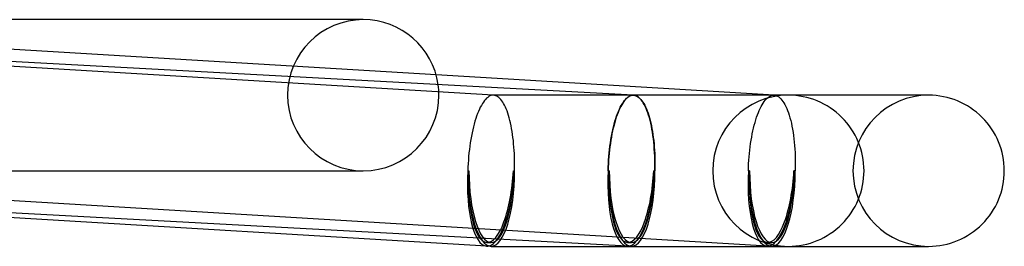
# Model space of a CAD drawing. Header units: millimetres. Extents: x -630 to 630, y -2 to 380.
# Tile 103 of 108: x 604 to 630, y -2 to 4. Entities that reach past the tile are written whole.
import ezdxf

# ---------------------------------------------------------------- set-up
doc = ezdxf.new("R2010")
doc.units = ezdxf.units.MM
doc.layers.add('HIDDEN', color=7, linetype='Continuous')
doc.layers.add('THICK', color=7, linetype='Continuous')

msp = doc.modelspace()

# ---------------------------------------------------------------- linework, layer by layer
at = {"layer": 'HIDDEN'}
for p, q in [((614.927, 2.537), (590.63, 3.996)), ((613, 4), (612.882, 4)), ((616.437, 2), (616.435, 2)), ((616.439, 2), (616.437, 2)), ((616.441, 2), (616.439, 2)), ((616.442, 2), (616.441, 2)), ((616.444, 2), (616.442, 2)), ((616.446, 2), (616.444, 2)), ((616.474, 1.996), (616.446, 2)), ((616.502, 1.988), (616.474, 1.996)), ((616.529, 1.976), (616.502, 1.988)), ((616.556, 1.96), (616.529, 1.976)), ((616.583, 1.939), (616.556, 1.96)), ((616.609, 1.915), (616.583, 1.939)), ((616.635, 1.887), (616.609, 1.915)), ((616.661, 1.855), (616.635, 1.887)), ((616.685, 1.819), (616.661, 1.855)), ((619.885, 1.83), (619.859, 1.79)), ((619.875, 1.819), (619.903, 1.857)), ((619.912, 1.865), (619.885, 1.83)), ((619.903, 1.857), (619.931, 1.89)), ((619.94, 1.896), (619.912, 1.865)), ((619.931, 1.89), (619.96, 1.919)), ((619.968, 1.924), (619.94, 1.896)), ((619.96, 1.919), (619.99, 1.944)), ((619.996, 1.947), (619.968, 1.924)), ((619.99, 1.944), (620.019, 1.964)), ((620.024, 1.966), (619.996, 1.947)), ((620.019, 1.964), (620.049, 1.98)), ((620.052, 1.981), (620.024, 1.966)), ((620.049, 1.98), (620.078, 1.991)), ((620.081, 1.991), (620.052, 1.981)), ((620.078, 1.991), (620.108, 1.998)), ((620.109, 1.998), (620.081, 1.991)), ((620.108, 1.998), (620.138, 2)), ((620.138, 2), (620.109, 1.998)), ((620.138, 2), (620.139, 2)), ((620.139, 2), (620.138, 2)), ((620.139, 2), (620.141, 2)), ((620.141, 2), (620.139, 2)), ((620.141, 2), (620.143, 2)), ((620.143, 2), (620.141, 2)), ((620.143, 2), (620.145, 2)), ((620.144, 2), (620.143, 2)), ((620.146, 2), (620.144, 2)), ((620.145, 2), (620.146, 2)), ((620.146, 2), (620.148, 2)), ((620.148, 2), (620.146, 2)), ((620.148, 2), (620.177, 1.996)), ((620.177, 1.996), (620.148, 2)), ((620.177, 1.996), (620.205, 1.988)), ((620.207, 1.987), (620.177, 1.996)), ((620.205, 1.988), (620.233, 1.976)), ((620.236, 1.974), (620.207, 1.987)), ((620.233, 1.976), (620.26, 1.96)), ((620.265, 1.956), (620.236, 1.974)), ((620.26, 1.96), (620.287, 1.94)), ((620.293, 1.933), (620.265, 1.956)), ((620.287, 1.94), (620.314, 1.916)), ((620.321, 1.906), (620.293, 1.933)), ((620.314, 1.916), (620.34, 1.888)), ((620.349, 1.874), (620.321, 1.906)), ((620.34, 1.888), (620.366, 1.855)), ((620.376, 1.838), (620.349, 1.874)), ((620.366, 1.855), (620.391, 1.819)), ((620.402, 1.798), (620.376, 1.838)), ((623.568, 1.791), (623.595, 1.83)), ((623.595, 1.83), (623.623, 1.865)), ((623.623, 1.865), (623.651, 1.896)), ((623.651, 1.896), (623.679, 1.924)), ((623.679, 1.924), (623.707, 1.947)), ((623.707, 1.947), (623.736, 1.966)), ((623.736, 1.966), (623.765, 1.981)), ((623.765, 1.981), (623.794, 1.991)), ((623.794, 1.991), (623.823, 1.998)), ((623.823, 1.998), (623.851, 2)), ((623.851, 2), (623.853, 2)), ((623.853, 2), (623.855, 2)), ((623.855, 2), (623.857, 2)), ((623.857, 2), (623.859, 2)), ((623.859, 2), (623.861, 2)), ((623.861, 2), (623.863, 2)), ((623.863, 2), (623.893, 1.995)), ((623.893, 1.995), (623.923, 1.987)), ((623.923, 1.987), (623.952, 1.973)), ((623.952, 1.973), (623.981, 1.955)), ((623.981, 1.955), (624.01, 1.932)), ((624.01, 1.932), (624.038, 1.905)), ((624.038, 1.905), (624.066, 1.873)), ((624.066, 1.873), (624.093, 1.837)), ((624.093, 1.837), (624.119, 1.796)), ((624.235, 2), (624.12, 2)), ((627.943, 2), (627.828, 2)), ((616.71, 1.779), (616.685, 1.819)), ((616.733, 1.735), (616.71, 1.779)), ((616.756, 1.688), (616.733, 1.735)), ((616.778, 1.637), (616.756, 1.688)), ((616.799, 1.583), (616.778, 1.637)), ((616.819, 1.526), (616.799, 1.583)), ((619.719, 1.512), (619.743, 1.572)), ((619.757, 1.596), (619.733, 1.539)), ((619.743, 1.572), (619.768, 1.629)), ((619.782, 1.65), (619.757, 1.596)), ((619.768, 1.629), (619.794, 1.683)), ((619.807, 1.7), (619.782, 1.65)), ((619.794, 1.683), (619.82, 1.732)), ((619.832, 1.747), (619.807, 1.7)), ((619.82, 1.732), (619.847, 1.778)), ((619.859, 1.79), (619.832, 1.747)), ((619.847, 1.778), (619.875, 1.819)), ((620.391, 1.819), (620.416, 1.779)), ((620.427, 1.753), (620.402, 1.798)), ((620.416, 1.779), (620.44, 1.736)), ((620.452, 1.704), (620.427, 1.753)), ((620.44, 1.736), (620.463, 1.689)), ((620.476, 1.652), (620.452, 1.704)), ((620.463, 1.689), (620.485, 1.638)), ((620.498, 1.595), (620.476, 1.652)), ((620.485, 1.638), (620.506, 1.584)), ((620.52, 1.534), (620.498, 1.595)), ((620.506, 1.584), (620.527, 1.527)), ((623.442, 1.539), (623.466, 1.596)), ((623.466, 1.596), (623.49, 1.65)), ((623.49, 1.65), (623.516, 1.701)), ((623.516, 1.701), (623.542, 1.747)), ((623.542, 1.747), (623.568, 1.791)), ((624.119, 1.796), (624.145, 1.751)), ((624.145, 1.751), (624.169, 1.703)), ((624.169, 1.703), (624.193, 1.65)), ((624.193, 1.65), (624.216, 1.593)), ((624.216, 1.593), (624.238, 1.533)), ((616.839, 1.465), (616.819, 1.526)), ((616.857, 1.402), (616.839, 1.465)), ((616.875, 1.335), (616.857, 1.402)), ((616.891, 1.265), (616.875, 1.335)), ((619.631, 1.236), (619.651, 1.31)), ((619.667, 1.348), (619.646, 1.278)), ((619.651, 1.31), (619.673, 1.38)), ((619.688, 1.415), (619.667, 1.348)), ((619.673, 1.38), (619.695, 1.448)), ((619.71, 1.478), (619.688, 1.415)), ((619.695, 1.448), (619.719, 1.512)), ((619.733, 1.539), (619.71, 1.478)), ((620.541, 1.47), (620.52, 1.534)), ((620.527, 1.527), (620.547, 1.466)), ((620.561, 1.403), (620.541, 1.47)), ((620.547, 1.466), (620.565, 1.403)), ((620.58, 1.332), (620.561, 1.403)), ((620.565, 1.403), (620.583, 1.336)), ((620.598, 1.258), (620.58, 1.332)), ((620.583, 1.336), (620.6, 1.266)), ((623.354, 1.278), (623.374, 1.348)), ((623.374, 1.348), (623.396, 1.415)), ((623.396, 1.415), (623.418, 1.478)), ((623.418, 1.478), (623.442, 1.539)), ((624.238, 1.533), (624.259, 1.468)), ((624.259, 1.468), (624.278, 1.401)), ((624.278, 1.401), (624.297, 1.33)), ((624.297, 1.33), (624.314, 1.256)), ((616.906, 1.193), (616.891, 1.265)), ((616.921, 1.119), (616.906, 1.193)), ((616.934, 1.042), (616.921, 1.119)), ((616.946, 0.963), (616.934, 1.042)), ((619.591, 1.053), (619.574, 0.974)), ((619.576, 1), (619.593, 1.082)), ((619.608, 1.13), (619.591, 1.053)), ((619.593, 1.082), (619.612, 1.16)), ((619.627, 1.205), (619.608, 1.13)), ((619.612, 1.16), (619.631, 1.236)), ((619.646, 1.278), (619.627, 1.205)), ((620.614, 1.181), (620.598, 1.258)), ((620.6, 1.266), (620.615, 1.194)), ((620.629, 1.101), (620.614, 1.181)), ((620.615, 1.194), (620.63, 1.12)), ((620.643, 1.019), (620.629, 1.101)), ((620.63, 1.12), (620.643, 1.043)), ((620.643, 1.043), (620.655, 0.964)), ((623.281, 0.974), (623.298, 1.053)), ((623.298, 1.053), (623.315, 1.131)), ((623.315, 1.131), (623.334, 1.206)), ((623.334, 1.206), (623.354, 1.278)), ((624.314, 1.256), (624.33, 1.179)), ((624.33, 1.179), (624.345, 1.1)), ((624.345, 1.1), (624.359, 1.017)), ((616.957, 0.882), (616.946, 0.963)), ((616.967, 0.8), (616.957, 0.882)), ((616.975, 0.715), (616.967, 0.8)), ((619.531, 0.743), (619.545, 0.831)), ((619.545, 0.808), (619.531, 0.723)), ((619.545, 0.831), (619.56, 0.917)), ((619.559, 0.892), (619.545, 0.808)), ((619.574, 0.974), (619.559, 0.892)), ((619.56, 0.917), (619.576, 1)), ((620.656, 0.934), (620.643, 1.019)), ((620.655, 0.964), (620.666, 0.883)), ((620.668, 0.847), (620.656, 0.934)), ((620.666, 0.883), (620.676, 0.8)), ((620.678, 0.758), (620.668, 0.847)), ((620.676, 0.8), (620.685, 0.715)), ((623.239, 0.723), (623.252, 0.808)), ((623.252, 0.808), (623.266, 0.892)), ((623.266, 0.892), (623.281, 0.974)), ((624.359, 1.017), (624.371, 0.933)), ((624.371, 0.933), (624.382, 0.846)), ((624.382, 0.846), (624.391, 0.757)), ((616.983, 0.629), (616.975, 0.715)), ((616.989, 0.541), (616.983, 0.629)), ((616.994, 0.453), (616.989, 0.541)), ((619.499, 0.472), (619.508, 0.564)), ((619.509, 0.548), (619.499, 0.458)), ((619.508, 0.564), (619.519, 0.654)), ((619.519, 0.636), (619.509, 0.548)), ((619.519, 0.654), (619.531, 0.743)), ((619.531, 0.723), (619.519, 0.636)), ((620.686, 0.667), (620.678, 0.758)), ((620.685, 0.715), (620.692, 0.629)), ((620.693, 0.575), (620.686, 0.667)), ((620.692, 0.629), (620.698, 0.542)), ((620.699, 0.481), (620.693, 0.575)), ((620.698, 0.542), (620.703, 0.453)), ((623.207, 0.458), (623.216, 0.548)), ((623.216, 0.548), (623.227, 0.636)), ((623.227, 0.636), (623.239, 0.723)), ((624.391, 0.757), (624.399, 0.666)), ((624.399, 0.666), (624.406, 0.574)), ((624.406, 0.574), (624.411, 0.481)), ((616.997, 0.364), (616.994, 0.453)), ((617, 0.274), (616.997, 0.364)), ((617.001, 0.183), (617, 0.274)), ((619.478, 0.191), (619.483, 0.285)), ((619.484, 0.277), (619.478, 0.185)), ((619.483, 0.285), (619.49, 0.379)), ((619.491, 0.368), (619.484, 0.277)), ((619.49, 0.379), (619.499, 0.472)), ((619.499, 0.458), (619.491, 0.368)), ((620.704, 0.387), (620.699, 0.481)), ((620.703, 0.453), (620.706, 0.364)), ((620.707, 0.291), (620.704, 0.387)), ((620.706, 0.364), (620.708, 0.274)), ((620.708, 0.195), (620.707, 0.291)), ((620.708, 0.274), (620.709, 0.183)), ((623.186, 0.185), (623.192, 0.277)), ((623.192, 0.277), (623.199, 0.368)), ((623.199, 0.368), (623.207, 0.458)), ((624.411, 0.481), (624.415, 0.386)), ((624.415, 0.386), (624.417, 0.291)), ((624.417, 0.291), (624.418, 0.194)), ((623.677, -1.996), (590.39, 0.004)), ((615.763, 0), (615.794, 0)), ((616.968, 0), (616.999, 0)), ((616.999, 0), (617, 0.092)), ((617, 0.092), (617.001, 0.183)), ((619.471, 0), (619.474, 0.095)), ((619.474, 0.093), (619.471, 0)), ((619.471, 0), (619.502, 0)), ((619.502, 0), (619.471, 0)), ((619.474, 0.095), (619.478, 0.191)), ((619.478, 0.185), (619.474, 0.093)), ((620.676, 0), (620.707, 0)), ((620.707, 0), (620.676, 0)), ((620.707, 0), (620.708, 0.097)), ((620.709, 0.092), (620.707, 0)), ((620.708, 0.097), (620.708, 0.195)), ((620.709, 0.183), (620.709, 0.092)), ((623.179, 0), (623.182, 0.093)), ((623.21, 0), (623.179, 0)), ((623.182, 0.093), (623.186, 0.185)), ((624.415, 0), (624.384, 0)), ((624.417, 0.097), (624.415, 0)), ((624.418, 0.194), (624.417, 0.097)), ((583.029, 0), (613, 0)), ((619.981, -1.997), (583.82, -0.047)), ((612.882, 0), (613, 0)), ((624.12, -2), (624.235, -2))]:
    msp.add_line(p, q, dxfattribs=at)
for centre, radius, start, end in [((613, 2), 2, 90, 180), ((613, 2), 2, 0, 8.0001), ((613, 2), 2, 180, 270), ((613, 2), 2, 270, 0), ((624.235, 0), 2, 90.0002, 180), ((627.943, 0), 2, 90.0005, 180), ((624.235, 0), 2, 180, 269.9998), ((627.943, 0), 2, 180, 269.9995), ((616.381, 0), 1.9, 266.5607, 269.9991), ((620.089, 0), 1.9, 266.9125, 270.0006), ((623.797, 0), 1.9, 266.5599, 270.0002)]:
    msp.add_arc(centre, radius, start, end, dxfattribs=at)
for centre, major_axis, ratio, start_param, end_param in [((616.381, 0), (-0.114, -1.897), 0.308514, -1.552262, -1.229274), ((616.381, 0), (0, -1.9), 0.309017, -1.570796, 0), ((616.381, 0), (-0.114, -1.897), 0.308514, -0.000088, 1.589331), ((616.381, 0), (0, -2), 0.309017, 0, 1.570796), ((616.381, 0), (0, -1.9), 0.309017, 0, 1.570796), ((620.089, 0), (-0.108, -1.997), 0.308611, -1.554157, -0.000082), ((620.089, 0), (-0.108, -1.997), 0.308611, -1.554157, -0.000082), ((620.089, 0), (0.102, 1.897), 0.308611, 1.587435, 3.141511), ((620.089, 0), (0.102, 1.897), 0.308611, 1.587435, 3.141511), ((620.089, 0), (0, 1.9), 0.309017, 1.570796, 3.141593), ((620.089, 0), (0.102, 1.897), 0.308611, 3.141511, 4.729028), ((620.089, 0), (-0.108, -1.997), 0.308611, 0.016639, 1.587435), ((620.089, 0), (0, 1.9), 0.309017, -3.141593, -1.570796), ((620.089, 0), (0, -2), 0.309017, 0, 1.570796), ((623.797, 0), (-0.12, -1.996), 0.308514, -1.552262, -0.000088), ((623.797, 0), (-0.114, -1.897), 0.308514, -1.552262, -0.000088), ((623.797, 0), (0, -2), 0.309017, -1.570796, 0), ((623.797, 0), (0, -1.9), 0.309017, -1.570796, 0), ((623.797, 0), (-0.114, -1.897), 0.308514, -0.000088, 1.589331), ((623.797, 0), (-0.12, -1.996), 0.308514, 0.018534, 1.589331), ((623.797, 0), (0, -2), 0.309017, 0, 1.570796), ((623.797, 0), (0, -1.9), 0.309017, 0, 1.570796), ((616.381, 0), (-0.12, -1.996), 0.308514, 0.09692, 1.589331), ((620.089, 0), (0, -2), 0.309017, -1.570796, 0), ((620.089, 0), (0, 1.9), 0.309017, 1.570796, 3.141593), ((620.089, 0), (0.102, 1.897), 0.308611, 3.141511, 4.729028), ((620.089, 0), (0, -2), 0.309017, 0, 1.570796), ((620.089, 0), (0, 1.9), 0.309017, 3.141593, 4.712389), ((616.381, 0), (-0.114, -1.897), 0.308514, -0.224568, -0.000088), ((620.089, 0), (-0.108, -1.997), 0.308611, -0.000082, 0.016639), ((623.797, 0), (-0.12, -1.996), 0.308514, -0.000088, 0.018534)]:
    msp.add_ellipse(centre, major_axis=major_axis, ratio=ratio, start_param=start_param, end_param=end_param, dxfattribs=at)
at = {"layer": 'THICK'}
for p, q in [((613, 4), (583.071, 4)), ((616.435, 2), (583.214, 3.996)), ((620.138, 2), (584.048, 3.946)), ((623.863, 2), (614.927, 2.537)), ((616.203, 1.857), (616.175, 1.819)), ((616.231, 1.89), (616.203, 1.857)), ((616.26, 1.919), (616.231, 1.89)), ((616.289, 1.944), (616.26, 1.919)), ((616.318, 1.964), (616.289, 1.944)), ((616.347, 1.98), (616.318, 1.964)), ((616.376, 1.991), (616.347, 1.98)), ((616.406, 1.998), (616.376, 1.991)), ((616.435, 2), (616.406, 1.998)), ((624.235, 2), (616.435, 2)), ((627.943, 2), (624.235, 2)), ((616.043, 1.572), (616.019, 1.512)), ((616.068, 1.629), (616.043, 1.572)), ((616.094, 1.683), (616.068, 1.629)), ((616.121, 1.732), (616.094, 1.683)), ((616.147, 1.778), (616.121, 1.732)), ((616.175, 1.819), (616.147, 1.778)), ((615.951, 1.31), (615.93, 1.236)), ((615.973, 1.38), (615.951, 1.31)), ((615.995, 1.447), (615.973, 1.38)), ((616.019, 1.512), (615.995, 1.447)), ((615.892, 1.082), (615.874, 1)), ((615.911, 1.16), (615.892, 1.082)), ((615.93, 1.236), (615.911, 1.16)), ((615.843, 0.831), (615.828, 0.743)), ((615.858, 0.917), (615.843, 0.831)), ((615.874, 1), (615.858, 0.917)), ((615.804, 0.564), (615.794, 0.472)), ((615.816, 0.654), (615.804, 0.564)), ((615.828, 0.743), (615.816, 0.654)), ((615.777, 0.285), (615.771, 0.191)), ((615.785, 0.379), (615.777, 0.285)), ((615.794, 0.472), (615.785, 0.379)), ((616.261, -1.996), (582.974, 0.004)), ((615.766, 0.095), (615.763, 0)), ((615.771, 0.191), (615.766, 0.095)), ((616.381, -2), (624.235, -2)), ((624.235, -2), (627.943, -2)), ((627.828, -2), (627.943, -2))]:
    msp.add_line(p, q, dxfattribs=at)
for centre, start, end in [((613, 2), 8.0001, 90), ((624.235, 0), 0, 90.0002), ((627.943, 0), 0, 90.0005), ((624.235, 0), 269.9998, 0), ((627.943, 0), 269.9995, 0)]:
    msp.add_arc(centre, 2, start, end, dxfattribs=at)
for major_axis, ratio, start_param, end_param in [((-0.12, -1.996), 0.308514, -1.552262, -0.000088), ((0, -2), 0.309017, -1.570796, 0), ((-0.114, -1.897), 0.308514, -1.229274, -0.224568), ((-0.12, -1.996), 0.308514, -0.000088, 0.018534), ((-0.12, -1.996), 0.308514, 0.018534, 0.09692)]:
    msp.add_ellipse((616.381, 0), major_axis=major_axis, ratio=ratio, start_param=start_param, end_param=end_param, dxfattribs=at)

doc.saveas('drawing.dxf')
